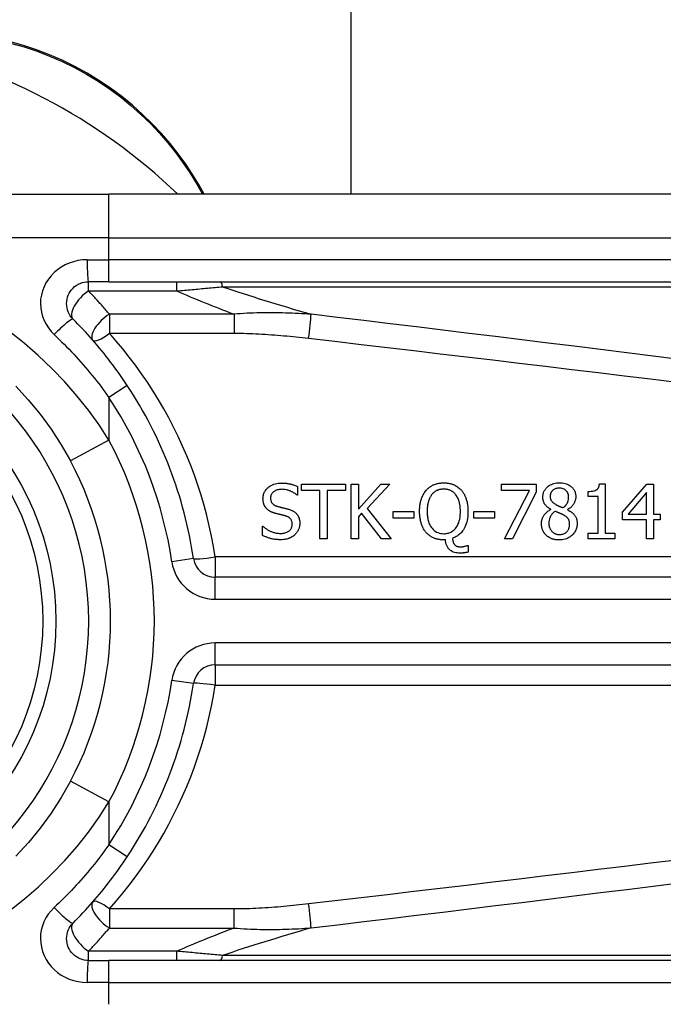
# Model space of a CAD drawing. Header units: inches. Extents: x 12 to 399, y 35 to 188.
# Tile 58 of 193: x 52.761 to 53.34, y 114.364 to 115.249. Entities that reach past the tile are written whole.
import ezdxf

# ---------------------------------------------------------------- set-up
doc = ezdxf.new("R2010")
doc.units = ezdxf.units.IN
doc.header["$MEASUREMENT"] = 0
doc.layers.add('Visible Edges(ANSI)', color=7, linetype='Continuous', lineweight=25)
doc.layers.add('Visible Tangent Edges(ANSI)', color=7, linetype='Continuous', lineweight=25)

msp = doc.modelspace()

# ---------------------------------------------------------------- linework, layer by layer
at = {"layer": 'Visible Edges(ANSI)'}
for p, q in [((53.05882, 115.09206), (53.05882, 129.9632)), ((52.92664, 115.09206), (52.92202, 115.10006)), ((52.60375, 115.09206), (52.84101, 115.09206)), ((53.49007, 115.09206), (52.84101, 115.09206)), ((52.84101, 115.01332), (52.82258, 115.01332)), ((52.84101, 115.01332), (53.49007, 115.01332)), ((53.01071, 114.82914), (53.01071, 114.82132)), ((53.01426, 114.83145), (53.05382, 114.83145)), ((53.01426, 114.82563), (53.01426, 114.83145)), ((53.05382, 114.83145), (53.05382, 114.82563)), ((53.05881, 114.78224), (53.05881, 114.83145)), ((53.05881, 114.83145), (53.06535, 114.83145)), ((53.06535, 114.83145), (53.06535, 114.80884)), ((53.06535, 114.80884), (53.08553, 114.83145)), ((53.0935, 114.83145), (53.07312, 114.80948)), ((53.08553, 114.83145), (53.0935, 114.83145)), ((53.19392, 114.82567), (53.19392, 114.83145)), ((53.19392, 114.83145), (53.22515, 114.83145)), ((53.22515, 114.83145), (53.22515, 114.82407)), ((53.28214, 114.83161), (53.28724, 114.83161)), ((53.28724, 114.83161), (53.28724, 114.78726)), ((53.30276, 114.80609), (53.32477, 114.83145)), ((53.32477, 114.83145), (53.33083, 114.83145)), ((53.33083, 114.83145), (53.33083, 114.80445)), ((53.01071, 114.82132), (53.01023, 114.82132)), ((53.03077, 114.82563), (53.01426, 114.82563)), ((53.03077, 114.78224), (53.03077, 114.82563)), ((53.05382, 114.82563), (53.03731, 114.82563)), ((53.03731, 114.82563), (53.03731, 114.78224)), ((53.21932, 114.82567), (53.19392, 114.82567)), ((53.19683, 114.78224), (53.21932, 114.82567)), ((53.22515, 114.82407), (53.20385, 114.78224)), ((53.27197, 114.82024), (53.27197, 114.82475)), ((53.2809, 114.82024), (53.27197, 114.82024)), ((53.2809, 114.78726), (53.2809, 114.82024)), ((53.32449, 114.82367), (53.30794, 114.80445)), ((53.32449, 114.80445), (53.32449, 114.82367)), ((53.06822, 114.80513), (53.06535, 114.8019)), ((53.06535, 114.8019), (53.06535, 114.78224)), ((53.0862, 114.78224), (53.06822, 114.80513)), ((53.07312, 114.80948), (53.0947, 114.78224)), ((53.09661, 114.80078), (53.09661, 114.80676)), ((53.09661, 114.80676), (53.11524, 114.80676)), ((53.11524, 114.80676), (53.11524, 114.80078)), ((53.16908, 114.80078), (53.16908, 114.80676)), ((53.16908, 114.80676), (53.1877, 114.80676)), ((53.1877, 114.80676), (53.1877, 114.80078)), ((53.23835, 114.80852), (53.23835, 114.80872)), ((53.25334, 114.80844), (53.25334, 114.80824)), ((53.30276, 114.79915), (53.30276, 114.80609)), ((53.30794, 114.80445), (53.32449, 114.80445)), ((53.33083, 114.80445), (53.33669, 114.80445)), ((53.33669, 114.80445), (53.33669, 114.79915)), ((52.97916, 114.7934), (52.97964, 114.7934)), ((52.97916, 114.78519), (52.97916, 114.7934)), ((53.11524, 114.80078), (53.09661, 114.80078)), ((53.1877, 114.80078), (53.16908, 114.80078)), ((53.32449, 114.79915), (53.30276, 114.79915)), ((53.32449, 114.78224), (53.32449, 114.79915)), ((53.33083, 114.79915), (53.33083, 114.78224)), ((53.33669, 114.79915), (53.33083, 114.79915)), ((53.27197, 114.78726), (53.2809, 114.78726)), ((53.27197, 114.78224), (53.27197, 114.78726)), ((53.28724, 114.78726), (53.29598, 114.78726)), ((53.29598, 114.78726), (53.29598, 114.78224)), ((53.03731, 114.78224), (53.03077, 114.78224)), ((53.06535, 114.78224), (53.05881, 114.78224)), ((53.0947, 114.78224), (53.0862, 114.78224)), ((53.14363, 114.7812), (53.14212, 114.7812)), ((53.16317, 114.77614), (53.16405, 114.77614)), ((53.16405, 114.77614), (53.16405, 114.77019)), ((53.20385, 114.78224), (53.19683, 114.78224)), ((53.29598, 114.78224), (53.27197, 114.78224)), ((53.33083, 114.78224), (53.32449, 114.78224)), ((53.5885, 114.74756), (52.93652, 114.74756)), ((52.93652, 114.66885), (53.5885, 114.66885)), ((52.82258, 114.40309), (52.84101, 114.40309)), ((53.49007, 114.40309), (52.84101, 114.40309))]:
    msp.add_line(p, q, dxfattribs=at)
at = {"layer": 'Visible Edges(ANSI)', "flags": 128}
for points in [[(52.92202, 115.10006), (52.91627, 115.10955), (52.91, 115.11898), (52.90324, 115.1283), (52.89598, 115.13748), (52.88823, 115.14648), (52.88, 115.15525), (52.8713, 115.16374), (52.86213, 115.17193), (52.8525, 115.17977), (52.84245, 115.18719), (52.83201, 115.19419), (52.82125, 115.20073), (52.8102, 115.20678), (52.79892, 115.21232), (52.78745, 115.21732), (52.77585, 115.22177), (52.76415, 115.22564), (52.75242, 115.22895)], [(52.80867, 114.97971), (52.80738, 114.98114), (52.80624, 114.98268), (52.80526, 114.98434), (52.80443, 114.98609), (52.80378, 114.98791), (52.8033, 114.98978), (52.803, 114.99169), (52.8029, 114.99362), (52.80299, 114.99555), (52.80328, 114.99747), (52.80376, 114.99934), (52.80442, 115.00117), (52.80525, 115.00292), (52.80624, 115.00458), (52.80738, 115.00613), (52.80867, 115.00756), (52.81009, 115.00885), (52.81164, 115.01), (52.81329, 115.01099), (52.81504, 115.01182), (52.81686, 115.01247), (52.81873, 115.01294), (52.82065, 115.01323), (52.82258, 115.01332)], [(52.85743, 114.92005), (52.85564, 114.92272), (52.85383, 114.92538), (52.852, 114.92803), (52.85014, 114.93066), (52.84827, 114.93328), (52.84637, 114.93588), (52.84444, 114.93847), (52.8425, 114.94104), (52.84053, 114.94359), (52.83855, 114.94613), (52.83654, 114.94865), (52.83451, 114.95115), (52.83246, 114.95364), (52.83039, 114.95611), (52.8283, 114.95856), (52.82619, 114.96099), (52.82406, 114.9634), (52.82192, 114.96579), (52.81975, 114.96816), (52.81757, 114.97051), (52.81537, 114.97284), (52.81315, 114.97515), (52.81092, 114.97744), (52.80867, 114.97971)], [(52.75725, 114.91947), (52.76842, 114.90717), (52.77899, 114.89424), (52.78887, 114.88073), (52.798, 114.86671), (52.8063, 114.85223)], [(52.97952, 114.81825), (52.97954, 114.81905), (52.97961, 114.81985), (52.97972, 114.82064), (52.97988, 114.82141), (52.98009, 114.82218), (52.98035, 114.82294), (52.98066, 114.82368), (52.98102, 114.8244), (52.98142, 114.82509), (52.98186, 114.82575), (52.98234, 114.82638), (52.98287, 114.82699), (52.98343, 114.82758), (52.9841, 114.8282), (52.98488, 114.82885), (52.98579, 114.8295), (52.98683, 114.83013), (52.988, 114.83073), (52.98928, 114.83124), (52.9906, 114.83165), (52.99194, 114.83196), (52.99331, 114.83217), (52.99469, 114.83229), (52.99607, 114.83233)], [(52.99607, 114.83233), (52.99664, 114.83232), (52.99721, 114.83231), (52.99778, 114.83229), (52.99835, 114.83227), (52.99891, 114.83223), (52.99948, 114.83218), (53.00004, 114.83213), (53.00061, 114.83207), (53.00117, 114.832), (53.00173, 114.83191), (53.00229, 114.83182), (53.00285, 114.83172), (53.00341, 114.83161), (53.00396, 114.83149), (53.00454, 114.83136), (53.00514, 114.83121), (53.00577, 114.83103), (53.00642, 114.83084), (53.0071, 114.83062), (53.00779, 114.83038), (53.0085, 114.83011), (53.00923, 114.82982), (53.00996, 114.82949), (53.01071, 114.82914)], [(53.12628, 114.82579), (53.12678, 114.82634), (53.12729, 114.82686), (53.12782, 114.82737), (53.12836, 114.82785), (53.12893, 114.82831), (53.12951, 114.82874), (53.13011, 114.82916), (53.13073, 114.82955), (53.13136, 114.82992), (53.13201, 114.83026), (53.13268, 114.83058), (53.13336, 114.83088), (53.13406, 114.83115), (53.13476, 114.83139), (53.13547, 114.83161), (53.13619, 114.8318), (53.13692, 114.83197), (53.13765, 114.83211), (53.13839, 114.83223), (53.13913, 114.83232), (53.13987, 114.8324), (53.14062, 114.83245), (53.14137, 114.83248), (53.14212, 114.83249)], [(53.14212, 114.83249), (53.14275, 114.83248), (53.14339, 114.83246), (53.14402, 114.83242), (53.14465, 114.83237), (53.14528, 114.8323), (53.1459, 114.83222), (53.14652, 114.83212), (53.14714, 114.832), (53.14776, 114.83186), (53.14837, 114.83171), (53.14897, 114.83154), (53.14958, 114.83135), (53.15017, 114.83113), (53.15076, 114.8309), (53.15138, 114.83064), (53.15206, 114.83032), (53.15278, 114.82995), (53.15355, 114.82951), (53.15433, 114.82901), (53.15513, 114.82844), (53.1559, 114.82783), (53.15663, 114.82719), (53.15733, 114.82651), (53.15799, 114.82579)], [(53.23121, 114.81961), (53.23123, 114.82035), (53.23129, 114.82109), (53.23139, 114.82182), (53.23153, 114.82255), (53.23172, 114.82326), (53.23196, 114.82397), (53.23224, 114.82466), (53.23257, 114.82533), (53.23294, 114.82597), (53.23334, 114.82659), (53.23379, 114.82718), (53.23427, 114.82775), (53.23479, 114.82829), (53.2354, 114.82886), (53.2361, 114.82944), (53.23691, 114.83003), (53.23783, 114.8306), (53.23887, 114.83113), (53.24001, 114.83159), (53.24118, 114.83196), (53.24237, 114.83223), (53.24359, 114.83242), (53.24481, 114.83253), (53.24604, 114.83257)], [(53.24604, 114.83257), (53.24738, 114.83253), (53.2487, 114.83242), (53.25002, 114.83222), (53.25131, 114.83192), (53.25258, 114.83152), (53.25377, 114.83102), (53.25481, 114.83048), (53.2557, 114.82991), (53.25646, 114.82934), (53.25708, 114.8288), (53.2576, 114.8283), (53.25807, 114.82778), (53.25851, 114.82724), (53.25892, 114.82668), (53.25929, 114.82609), (53.25962, 114.82548), (53.25992, 114.82485), (53.26017, 114.82419), (53.26038, 114.82352), (53.26055, 114.82284), (53.26068, 114.82215), (53.26077, 114.82145), (53.26082, 114.82075), (53.26084, 114.82005)], [(53.27197, 114.82475), (53.27334, 114.82478), (53.2747, 114.82487), (53.27602, 114.82505), (53.27726, 114.82531), (53.27838, 114.82568), (53.27921, 114.82607), (53.27976, 114.82641), (53.28007, 114.82665), (53.28032, 114.82689), (53.28056, 114.82714), (53.28077, 114.8274), (53.28097, 114.82768), (53.28115, 114.82797), (53.28131, 114.82828), (53.28145, 114.82859), (53.28158, 114.82891), (53.28169, 114.82924), (53.28179, 114.82957), (53.28188, 114.8299), (53.28195, 114.83024), (53.28201, 114.83058), (53.28206, 114.83092), (53.28211, 114.83127), (53.28214, 114.83161)], [(52.99651, 114.82667), (52.99566, 114.82665), (52.99481, 114.82658), (52.99396, 114.82648), (52.99312, 114.82632), (52.9923, 114.8261), (52.99149, 114.82583), (52.99074, 114.8255), (52.99009, 114.82515), (52.98952, 114.8248), (52.98904, 114.82444), (52.98863, 114.8241), (52.98829, 114.82378), (52.98799, 114.82345), (52.9877, 114.82311), (52.98745, 114.82275), (52.98721, 114.82237), (52.987, 114.82198), (52.98682, 114.82157), (52.98667, 114.82114), (52.98655, 114.82071), (52.98646, 114.82027), (52.98639, 114.81983), (52.98635, 114.81938), (52.98634, 114.81893)], [(53.01023, 114.82132), (53.00987, 114.82164), (53.0095, 114.82195), (53.00912, 114.82225), (53.00873, 114.82255), (53.00833, 114.82283), (53.00792, 114.8231), (53.00751, 114.82336), (53.00709, 114.82361), (53.00667, 114.82386), (53.00624, 114.82409), (53.00581, 114.82432), (53.00537, 114.82454), (53.00493, 114.82475), (53.00449, 114.82495), (53.00399, 114.82516), (53.00341, 114.8254), (53.00274, 114.82564), (53.00199, 114.82588), (53.00115, 114.82611), (53.00025, 114.82631), (52.99932, 114.82647), (52.99839, 114.82658), (52.99745, 114.82664), (52.99651, 114.82667)], [(53.12038, 114.8068), (53.12039, 114.8076), (53.12041, 114.80841), (53.12044, 114.80921), (53.12049, 114.81001), (53.12056, 114.81082), (53.12064, 114.81162), (53.12073, 114.81242), (53.12085, 114.81322), (53.12099, 114.81402), (53.12114, 114.8148), (53.12132, 114.81559), (53.12151, 114.81637), (53.12173, 114.81713), (53.12197, 114.8179), (53.12224, 114.81867), (53.12254, 114.81945), (53.12287, 114.82024), (53.12324, 114.82104), (53.12364, 114.82185), (53.12409, 114.82265), (53.12457, 114.82345), (53.1251, 114.82424), (53.12567, 114.82502), (53.12628, 114.82579)], [(53.13123, 114.82172), (53.13093, 114.82132), (53.13064, 114.8209), (53.13037, 114.82048), (53.13011, 114.82005), (53.12987, 114.81961), (53.12964, 114.81916), (53.12942, 114.81871), (53.12922, 114.81825), (53.12903, 114.81779), (53.12885, 114.81732), (53.12868, 114.81684), (53.12852, 114.81635), (53.12836, 114.81583), (53.1282, 114.81525), (53.12804, 114.81463), (53.12789, 114.81397), (53.12775, 114.81326), (53.12762, 114.8125), (53.1275, 114.81168), (53.1274, 114.81082), (53.12732, 114.8099), (53.12725, 114.80893), (53.12721, 114.80789), (53.1272, 114.8068)], [(53.14216, 114.82682), (53.14171, 114.82682), (53.14127, 114.82681), (53.14083, 114.82678), (53.14039, 114.82674), (53.13995, 114.8267), (53.13951, 114.82664), (53.13908, 114.82656), (53.13865, 114.82648), (53.13822, 114.82638), (53.13779, 114.82627), (53.13737, 114.82614), (53.13695, 114.826), (53.13654, 114.82585), (53.13612, 114.82567), (53.13567, 114.82546), (53.13519, 114.82521), (53.13469, 114.82492), (53.13417, 114.82457), (53.13364, 114.82417), (53.1331, 114.82373), (53.1326, 114.82327), (53.13212, 114.82277), (53.13166, 114.82226), (53.13123, 114.82172)], [(53.15304, 114.82172), (53.15272, 114.82213), (53.15238, 114.82252), (53.15203, 114.8229), (53.15167, 114.82326), (53.15129, 114.82361), (53.1509, 114.82395), (53.15049, 114.82426), (53.15007, 114.82456), (53.14964, 114.82485), (53.14919, 114.82511), (53.14873, 114.82536), (53.14826, 114.82559), (53.14778, 114.82579), (53.14729, 114.82598), (53.14679, 114.82615), (53.14629, 114.8263), (53.14578, 114.82642), (53.14527, 114.82653), (53.14476, 114.82663), (53.14424, 114.8267), (53.14372, 114.82676), (53.1432, 114.82679), (53.14268, 114.82682), (53.14216, 114.82682)], [(53.15707, 114.8068), (53.15707, 114.80736), (53.15706, 114.80791), (53.15704, 114.80846), (53.15701, 114.80902), (53.15698, 114.80957), (53.15694, 114.81013), (53.15689, 114.81068), (53.15683, 114.81124), (53.15676, 114.81179), (53.15668, 114.81234), (53.15659, 114.81289), (53.15649, 114.81344), (53.15638, 114.81398), (53.15626, 114.81452), (53.15613, 114.81505), (53.15598, 114.81558), (53.15581, 114.81618), (53.15559, 114.81685), (53.15532, 114.81759), (53.15499, 114.81838), (53.15461, 114.8192), (53.15416, 114.82004), (53.15364, 114.82089), (53.15304, 114.82172)], [(53.15799, 114.82579), (53.15845, 114.82523), (53.15889, 114.82466), (53.15931, 114.82408), (53.1597, 114.82348), (53.16008, 114.82286), (53.16043, 114.82224), (53.16076, 114.8216), (53.16108, 114.82096), (53.16138, 114.8203), (53.16165, 114.81964), (53.16191, 114.81896), (53.16216, 114.81826), (53.16241, 114.81753), (53.16263, 114.81676), (53.16285, 114.81595), (53.16305, 114.81511), (53.16323, 114.81422), (53.1634, 114.8133), (53.16354, 114.81233), (53.16366, 114.81132), (53.16376, 114.81026), (53.16383, 114.80916), (53.16388, 114.80801), (53.16389, 114.8068)], [(53.23835, 114.80872), (53.23793, 114.80896), (53.23752, 114.80922), (53.23711, 114.80948), (53.23671, 114.80976), (53.23631, 114.81004), (53.23592, 114.81034), (53.23554, 114.81064), (53.23516, 114.81096), (53.2348, 114.81128), (53.23444, 114.81161), (53.2341, 114.81196), (53.23378, 114.81232), (53.23347, 114.81268), (53.23317, 114.81306), (53.23287, 114.81349), (53.23257, 114.81397), (53.23228, 114.81451), (53.232, 114.81513), (53.23175, 114.81582), (53.23155, 114.81656), (53.23139, 114.81731), (53.23129, 114.81807), (53.23123, 114.81884), (53.23121, 114.81961)], [(53.24601, 114.8277), (53.24524, 114.82768), (53.24448, 114.82761), (53.24373, 114.82748), (53.243, 114.82729), (53.24228, 114.82704), (53.24162, 114.82674), (53.24105, 114.82641), (53.24056, 114.82608), (53.24015, 114.82575), (53.23982, 114.82545), (53.23954, 114.82516), (53.23927, 114.82485), (53.23904, 114.82454), (53.23882, 114.8242), (53.23862, 114.82386), (53.23845, 114.8235), (53.23829, 114.82312), (53.23816, 114.82274), (53.23806, 114.82236), (53.23797, 114.82196), (53.23791, 114.82157), (53.23786, 114.82117), (53.23784, 114.82077), (53.23783, 114.82036)], [(53.23783, 114.82036), (53.23783, 114.8201), (53.23784, 114.81984), (53.23786, 114.81958), (53.23789, 114.81932), (53.23792, 114.81906), (53.23796, 114.8188), (53.23802, 114.81855), (53.23808, 114.81829), (53.23814, 114.81804), (53.23822, 114.81779), (53.23831, 114.81755), (53.23841, 114.8173), (53.23854, 114.81702), (53.23871, 114.81671), (53.23891, 114.81638), (53.23917, 114.81601), (53.23948, 114.81563), (53.23984, 114.81522), (53.24025, 114.81483), (53.24067, 114.81446), (53.24112, 114.81411), (53.24158, 114.81378), (53.24205, 114.81348), (53.24254, 114.81319)], [(53.25438, 114.81997), (53.25437, 114.82036), (53.25435, 114.82075), (53.25431, 114.82114), (53.25425, 114.82153), (53.25417, 114.82191), (53.25407, 114.82229), (53.25395, 114.82267), (53.25381, 114.82303), (53.25365, 114.8234), (53.25348, 114.82375), (53.25328, 114.82408), (53.25307, 114.82441), (53.25284, 114.82473), (53.25259, 114.82503), (53.25233, 114.82533), (53.25203, 114.82562), (53.25162, 114.82598), (53.25109, 114.82637), (53.25042, 114.82676), (53.2496, 114.82712), (53.24873, 114.82739), (53.24783, 114.82757), (53.24692, 114.82767), (53.24601, 114.8277)], [(53.24947, 114.81011), (53.2497, 114.81029), (53.24993, 114.81047), (53.25015, 114.81065), (53.25037, 114.81084), (53.25059, 114.81103), (53.2508, 114.81123), (53.25102, 114.81143), (53.25123, 114.81164), (53.25143, 114.81184), (53.25163, 114.81206), (53.25182, 114.81227), (53.25201, 114.81249), (53.25219, 114.81272), (53.25237, 114.81295), (53.25254, 114.81318), (53.2527, 114.81342), (53.25285, 114.81366), (53.25307, 114.81404), (53.25335, 114.81462), (53.25367, 114.81542), (53.25397, 114.81643), (53.2542, 114.81759), (53.25434, 114.81877), (53.25438, 114.81997)], [(53.26084, 114.82005), (53.26083, 114.81959), (53.2608, 114.81914), (53.26076, 114.8187), (53.2607, 114.81825), (53.26062, 114.81781), (53.26052, 114.81738), (53.26041, 114.81694), (53.26028, 114.81651), (53.26014, 114.81609), (53.25998, 114.81566), (53.25979, 114.81522), (53.25957, 114.81473), (53.2593, 114.8142), (53.25899, 114.81364), (53.25863, 114.81305), (53.25821, 114.81246), (53.25773, 114.81186), (53.2572, 114.81126), (53.25663, 114.8107), (53.25603, 114.81017), (53.2554, 114.80969), (53.25474, 114.80924), (53.25405, 114.80882), (53.25334, 114.80844)], [(52.98271, 114.80936), (52.98251, 114.80958), (52.98232, 114.80981), (52.98213, 114.81004), (52.98195, 114.81027), (52.98178, 114.81051), (52.98161, 114.81076), (52.98145, 114.81101), (52.98129, 114.81126), (52.98114, 114.81151), (52.981, 114.81177), (52.98087, 114.81204), (52.98074, 114.8123), (52.98061, 114.81257), (52.9805, 114.81285), (52.98038, 114.81313), (52.98027, 114.81343), (52.98015, 114.8138), (52.98002, 114.81423), (52.97989, 114.81473), (52.97978, 114.81529), (52.97968, 114.81592), (52.97959, 114.81663), (52.97954, 114.8174), (52.97952, 114.81825)], [(52.98634, 114.81893), (52.98636, 114.81833), (52.98641, 114.81774), (52.9865, 114.81715), (52.98663, 114.81657), (52.9868, 114.816), (52.98702, 114.81545), (52.98727, 114.81497), (52.98754, 114.81455), (52.98782, 114.81418), (52.9881, 114.81386), (52.98837, 114.81358), (52.98865, 114.81332), (52.98895, 114.81307), (52.98925, 114.81285), (52.98957, 114.81263), (52.9899, 114.81243), (52.99024, 114.81224), (52.99058, 114.81207), (52.99093, 114.81191), (52.99129, 114.81176), (52.99165, 114.81162), (52.99202, 114.81149), (52.99239, 114.81138), (52.99276, 114.81127)], [(52.99276, 114.81127), (52.99322, 114.81115), (52.99367, 114.81103), (52.99413, 114.81091), (52.99457, 114.8108), (52.99502, 114.81069), (52.99546, 114.81058), (52.9959, 114.81047), (52.99633, 114.81036), (52.99677, 114.81026), (52.9972, 114.81015), (52.99762, 114.81005), (52.99805, 114.80995), (52.99846, 114.80984), (52.99888, 114.80974), (52.99929, 114.80964), (52.9997, 114.80954), (53.00011, 114.80943), (53.00051, 114.80933), (53.00091, 114.80922), (53.00131, 114.80912), (53.0017, 114.80901), (53.00209, 114.8089), (53.00247, 114.80879), (53.00285, 114.80868)], [(53.24254, 114.81319), (53.24267, 114.81311), (53.24283, 114.81302), (53.24301, 114.81293), (53.24321, 114.81282), (53.24343, 114.81271), (53.24366, 114.81259), (53.24391, 114.81247), (53.24417, 114.81234), (53.24445, 114.8122), (53.24474, 114.81206), (53.24504, 114.81192), (53.24535, 114.81177), (53.24567, 114.81163), (53.24599, 114.81148), (53.24633, 114.81133), (53.24667, 114.81119), (53.24701, 114.81104), (53.24736, 114.8109), (53.24771, 114.81075), (53.24807, 114.81062), (53.24842, 114.81048), (53.24877, 114.81035), (53.24913, 114.81023), (53.24947, 114.81011)], [(52.99085, 114.80501), (52.99056, 114.80509), (52.99027, 114.80517), (52.98999, 114.80525), (52.9897, 114.80534), (52.98941, 114.80543), (52.98913, 114.80553), (52.98885, 114.80562), (52.98856, 114.80572), (52.98828, 114.80583), (52.988, 114.80594), (52.98772, 114.80605), (52.98745, 114.80616), (52.98717, 114.80628), (52.9869, 114.80641), (52.98663, 114.80653), (52.98636, 114.80666), (52.98608, 114.80681), (52.98573, 114.807), (52.98532, 114.80724), (52.98486, 114.80753), (52.98436, 114.80789), (52.98383, 114.80831), (52.98328, 114.8088), (52.98271, 114.80936)], [(52.99974, 114.80278), (52.99937, 114.80288), (52.99903, 114.80298), (52.9987, 114.80306), (52.99839, 114.80315), (52.99809, 114.80323), (52.9978, 114.8033), (52.99751, 114.80337), (52.99723, 114.80344), (52.99695, 114.80351), (52.99667, 114.80358), (52.99639, 114.80365), (52.99609, 114.80372), (52.99579, 114.8038), (52.99547, 114.80387), (52.99513, 114.80395), (52.99478, 114.80404), (52.9944, 114.80413), (52.99399, 114.80423), (52.99356, 114.80433), (52.99309, 114.80445), (52.99259, 114.80457), (52.99205, 114.80471), (52.99147, 114.80485), (52.99085, 114.80501)], [(53.0058, 114.79524), (53.00579, 114.79586), (53.00574, 114.79647), (53.00564, 114.79708), (53.00551, 114.79768), (53.00532, 114.79827), (53.00509, 114.79883), (53.00483, 114.79932), (53.00456, 114.79974), (53.00429, 114.8001), (53.00402, 114.8004), (53.00377, 114.80065), (53.00351, 114.80089), (53.00324, 114.80111), (53.00295, 114.80132), (53.00266, 114.80151), (53.00236, 114.80169), (53.00205, 114.80187), (53.00174, 114.80202), (53.00141, 114.80217), (53.00109, 114.80231), (53.00075, 114.80244), (53.00042, 114.80256), (53.00008, 114.80267), (52.99974, 114.80278)], [(53.00285, 114.80868), (53.00338, 114.80851), (53.0039, 114.80833), (53.00442, 114.80813), (53.00494, 114.80792), (53.00545, 114.8077), (53.00595, 114.80746), (53.00644, 114.8072), (53.00692, 114.80693), (53.00739, 114.80663), (53.00785, 114.80632), (53.00829, 114.806), (53.00874, 114.80562), (53.00922, 114.80518), (53.00972, 114.80466), (53.01022, 114.80405), (53.01072, 114.80336), (53.01118, 114.80257), (53.01158, 114.80173), (53.01192, 114.80087), (53.01218, 114.79998), (53.01238, 114.79906), (53.01252, 114.79814), (53.0126, 114.79721), (53.01262, 114.79628)], [(53.12624, 114.7879), (53.12575, 114.7885), (53.12528, 114.78911), (53.12484, 114.78974), (53.12442, 114.79038), (53.12402, 114.79104), (53.12365, 114.79172), (53.1233, 114.7924), (53.12298, 114.7931), (53.12267, 114.79381), (53.12239, 114.79453), (53.12213, 114.79527), (53.12188, 114.79602), (53.12165, 114.79679), (53.12143, 114.79759), (53.12124, 114.79841), (53.12106, 114.79924), (53.12091, 114.80011), (53.12077, 114.80099), (53.12065, 114.8019), (53.12056, 114.80283), (53.12048, 114.80378), (53.12043, 114.80477), (53.12039, 114.80577), (53.12038, 114.8068)], [(53.1272, 114.8068), (53.12721, 114.80579), (53.12725, 114.80476), (53.12731, 114.80373), (53.1274, 114.8027), (53.12753, 114.80167), (53.12769, 114.80065), (53.12788, 114.79963), (53.12812, 114.79863), (53.12839, 114.79765), (53.12871, 114.79668), (53.12909, 114.7957), (53.12955, 114.79469), (53.13011, 114.79366), (53.13077, 114.79263), (53.13155, 114.7916), (53.13245, 114.79062), (53.13343, 114.78972), (53.1345, 114.78894), (53.13565, 114.78826), (53.13688, 114.78771), (53.13815, 114.78729), (53.13947, 114.787), (53.14081, 114.78684), (53.14216, 114.78678)], [(53.14216, 114.78678), (53.143, 114.7868), (53.14383, 114.78687), (53.14466, 114.78697), (53.14548, 114.78713), (53.14629, 114.78733), (53.14709, 114.78758), (53.14787, 114.78789), (53.14862, 114.78824), (53.14935, 114.78865), (53.15004, 114.7891), (53.15071, 114.78959), (53.15134, 114.79013), (53.15196, 114.79073), (53.15264, 114.79147), (53.15338, 114.79242), (53.15414, 114.79358), (53.15488, 114.79499), (53.15554, 114.79658), (53.15606, 114.79823), (53.15645, 114.79992), (53.15674, 114.80162), (53.15693, 114.80334), (53.15704, 114.80508), (53.15707, 114.8068)], [(53.16389, 114.8068), (53.16386, 114.8052), (53.16378, 114.80359), (53.16363, 114.80198), (53.16341, 114.80038), (53.16312, 114.79879), (53.16275, 114.79722), (53.16228, 114.79568), (53.16173, 114.79418), (53.16112, 114.79278), (53.16046, 114.79152), (53.15978, 114.79038), (53.15908, 114.78937), (53.15839, 114.78847), (53.15771, 114.78768), (53.15705, 114.78699), (53.15637, 114.78634), (53.15566, 114.78573), (53.15492, 114.78516), (53.15415, 114.78463), (53.15335, 114.78414), (53.15252, 114.78369), (53.15168, 114.78328), (53.15082, 114.78292), (53.14993, 114.7826)], [(53.23001, 114.79584), (53.23002, 114.79637), (53.23005, 114.79691), (53.2301, 114.79744), (53.23017, 114.79796), (53.23026, 114.79848), (53.23037, 114.799), (53.2305, 114.79951), (53.23066, 114.80002), (53.23083, 114.80053), (53.23102, 114.80103), (53.23125, 114.80153), (53.23151, 114.80207), (53.23181, 114.80263), (53.23217, 114.80321), (53.23257, 114.80381), (53.23304, 114.80441), (53.23356, 114.80502), (53.23415, 114.80562), (53.23478, 114.8062), (53.23544, 114.80674), (53.23613, 114.80723), (53.23685, 114.8077), (53.23759, 114.80813), (53.23835, 114.80852)], [(53.2423, 114.80684), (53.24194, 114.8066), (53.24159, 114.80635), (53.24126, 114.80609), (53.24093, 114.80581), (53.24061, 114.80553), (53.2403, 114.80524), (53.24, 114.80494), (53.23971, 114.80463), (53.23944, 114.80431), (53.23917, 114.80397), (53.23891, 114.80363), (53.23867, 114.80327), (53.23842, 114.80289), (53.23817, 114.80246), (53.23793, 114.80199), (53.23769, 114.80148), (53.23746, 114.80092), (53.23725, 114.80031), (53.23707, 114.79966), (53.23692, 114.799), (53.23681, 114.79834), (53.23673, 114.79767), (53.23669, 114.79699), (53.23667, 114.79632)], [(53.24951, 114.80377), (53.24936, 114.80386), (53.2492, 114.80395), (53.24904, 114.80403), (53.24887, 114.80412), (53.24869, 114.8042), (53.2485, 114.80429), (53.24831, 114.80438), (53.2481, 114.80447), (53.24788, 114.80457), (53.24765, 114.80467), (53.24741, 114.80477), (53.24714, 114.80488), (53.24687, 114.805), (53.24657, 114.80512), (53.24625, 114.80525), (53.24591, 114.80538), (53.24555, 114.80553), (53.24517, 114.80568), (53.24476, 114.80585), (53.24432, 114.80602), (53.24386, 114.80621), (53.24337, 114.80641), (53.24285, 114.80662), (53.2423, 114.80684)], [(53.2553, 114.79532), (53.25529, 114.79585), (53.25526, 114.79638), (53.2552, 114.79692), (53.25512, 114.79745), (53.25502, 114.79797), (53.25488, 114.79848), (53.2547, 114.79898), (53.2545, 114.79944), (53.25429, 114.79985), (53.25405, 114.80021), (53.25381, 114.80054), (53.25356, 114.80084), (53.2533, 114.80112), (53.25302, 114.80139), (53.25272, 114.80165), (53.25241, 114.80191), (53.25208, 114.80216), (53.25174, 114.80241), (53.25138, 114.80265), (53.25102, 114.80289), (53.25065, 114.80312), (53.25028, 114.80335), (53.2499, 114.80356), (53.24951, 114.80377)], [(53.25334, 114.80824), (53.25404, 114.80791), (53.25473, 114.80755), (53.2554, 114.80717), (53.25606, 114.80676), (53.25671, 114.80633), (53.25733, 114.80587), (53.25793, 114.80539), (53.25851, 114.80487), (53.25905, 114.80433), (53.25954, 114.80377), (53.25997, 114.80323), (53.26035, 114.80268), (53.26067, 114.80214), (53.26095, 114.8016), (53.26118, 114.80106), (53.26139, 114.80052), (53.26156, 114.79996), (53.2617, 114.7994), (53.26182, 114.79884), (53.26192, 114.79827), (53.26199, 114.79769), (53.26204, 114.79712), (53.26207, 114.79654), (53.26208, 114.79596)], [(52.97964, 114.7934), (52.98011, 114.79297), (52.9806, 114.79256), (52.98109, 114.79215), (52.98158, 114.79176), (52.98209, 114.79139), (52.98261, 114.79103), (52.98314, 114.79068), (52.98367, 114.79035), (52.98422, 114.79003), (52.98477, 114.78973), (52.98533, 114.78944), (52.98591, 114.78916), (52.98649, 114.7889), (52.98708, 114.78865), (52.9877, 114.78841), (52.98837, 114.78817), (52.98907, 114.78794), (52.9898, 114.78773), (52.99057, 114.78753), (52.99137, 114.78736), (52.9922, 114.78722), (52.99306, 114.78712), (52.99394, 114.78705), (52.99484, 114.78702)], [(52.99484, 114.78702), (52.99573, 114.78704), (52.99663, 114.78709), (52.99754, 114.78718), (52.99843, 114.78732), (52.99931, 114.78751), (53.00017, 114.78776), (53.00098, 114.78806), (53.00167, 114.78839), (53.00227, 114.78873), (53.00279, 114.78909), (53.00322, 114.78944), (53.0036, 114.78978), (53.00395, 114.79014), (53.00427, 114.79053), (53.00457, 114.79093), (53.00483, 114.79136), (53.00507, 114.7918), (53.00527, 114.79227), (53.00544, 114.79274), (53.00558, 114.79323), (53.00568, 114.79373), (53.00575, 114.79423), (53.00579, 114.79473), (53.0058, 114.79524)], [(53.01262, 114.79628), (53.01262, 114.79579), (53.01259, 114.7953), (53.01255, 114.79481), (53.01249, 114.79433), (53.01242, 114.79385), (53.01233, 114.79338), (53.01222, 114.79291), (53.0121, 114.79244), (53.01196, 114.79197), (53.01181, 114.79151), (53.01164, 114.79105), (53.01146, 114.79059), (53.01126, 114.79014), (53.01105, 114.7897), (53.01083, 114.78927), (53.01059, 114.78885), (53.01033, 114.78844), (53.01006, 114.78803), (53.00978, 114.78763), (53.00948, 114.78725), (53.00917, 114.78688), (53.00885, 114.78652), (53.00851, 114.78617), (53.00816, 114.78583)], [(53.23424, 114.78535), (53.23395, 114.78564), (53.23366, 114.78594), (53.23339, 114.78625), (53.23312, 114.78656), (53.23287, 114.78689), (53.23263, 114.78721), (53.2324, 114.78755), (53.23218, 114.78789), (53.23197, 114.78824), (53.23177, 114.7886), (53.23158, 114.78897), (53.2314, 114.78934), (53.23123, 114.78972), (53.23106, 114.79013), (53.23089, 114.79057), (53.23073, 114.79106), (53.23058, 114.79159), (53.23043, 114.79215), (53.2303, 114.79275), (53.2302, 114.79336), (53.23012, 114.79398), (53.23006, 114.79459), (53.23002, 114.79522), (53.23001, 114.79584)], [(53.23667, 114.79632), (53.23669, 114.79553), (53.23676, 114.79475), (53.23688, 114.79397), (53.23705, 114.79321), (53.23727, 114.79246), (53.23755, 114.79172), (53.23788, 114.79103), (53.23824, 114.79041), (53.23863, 114.78983), (53.23903, 114.78932), (53.23944, 114.78886), (53.23985, 114.78845), (53.24028, 114.78807), (53.24073, 114.78771), (53.2412, 114.78739), (53.24169, 114.7871), (53.24221, 114.78684), (53.24274, 114.78662), (53.24329, 114.78643), (53.24384, 114.78628), (53.2444, 114.78617), (53.24497, 114.78609), (53.24555, 114.78604), (53.24612, 114.78603)], [(53.26208, 114.79596), (53.26205, 114.79509), (53.26199, 114.79424), (53.26187, 114.79339), (53.26171, 114.79255), (53.26149, 114.79172), (53.26122, 114.7909), (53.2609, 114.7901), (53.26053, 114.78932), (53.26011, 114.78857), (53.25964, 114.78785), (53.25913, 114.78717), (53.25858, 114.7865), (53.25799, 114.78587), (53.25731, 114.78523), (53.25654, 114.78457), (53.25567, 114.78392), (53.25469, 114.7833), (53.2536, 114.78273), (53.25242, 114.78222), (53.25119, 114.78181), (53.24992, 114.7815), (53.24864, 114.78128), (53.24735, 114.78116), (53.24604, 114.78112)], [(53.24612, 114.78603), (53.24691, 114.78605), (53.24768, 114.78612), (53.24845, 114.78625), (53.24921, 114.78643), (53.24994, 114.78668), (53.25064, 114.78699), (53.25127, 114.78733), (53.25182, 114.7877), (53.2523, 114.78808), (53.25273, 114.78846), (53.2531, 114.78885), (53.25345, 114.78926), (53.25376, 114.78969), (53.25404, 114.79014), (53.2543, 114.79061), (53.25452, 114.7911), (53.25472, 114.7916), (53.25488, 114.79212), (53.25502, 114.79264), (53.25512, 114.79317), (53.2552, 114.7937), (53.25526, 114.79424), (53.25529, 114.79478), (53.2553, 114.79532)], [(52.99532, 114.78136), (52.99462, 114.78137), (52.99392, 114.78138), (52.99322, 114.78141), (52.99251, 114.78144), (52.9918, 114.7815), (52.99109, 114.78156), (52.99038, 114.78164), (52.98967, 114.78173), (52.98897, 114.78184), (52.98828, 114.78197), (52.98759, 114.78212), (52.98691, 114.78229), (52.98624, 114.78247), (52.98558, 114.78267), (52.98493, 114.78288), (52.98427, 114.7831), (52.98362, 114.78333), (52.98297, 114.78357), (52.98233, 114.78381), (52.98169, 114.78407), (52.98105, 114.78434), (52.98042, 114.78461), (52.97979, 114.7849), (52.97916, 114.78519)], [(53.00816, 114.78583), (53.00786, 114.78556), (53.00755, 114.7853), (53.00724, 114.78505), (53.00693, 114.7848), (53.00661, 114.78457), (53.00629, 114.78434), (53.00596, 114.78412), (53.00562, 114.78391), (53.00528, 114.78371), (53.00494, 114.78351), (53.00459, 114.78332), (53.00424, 114.78314), (53.00388, 114.78297), (53.00351, 114.78281), (53.00314, 114.78265), (53.00277, 114.7825), (53.00232, 114.78234), (53.00175, 114.78215), (53.00106, 114.78197), (53.00022, 114.78178), (52.99923, 114.78162), (52.99809, 114.78148), (52.99679, 114.78139), (52.99532, 114.78136)], [(53.14212, 114.7812), (53.14137, 114.78121), (53.14063, 114.78124), (53.13989, 114.78129), (53.13916, 114.78136), (53.13842, 114.78145), (53.1377, 114.78157), (53.13697, 114.78171), (53.13625, 114.78187), (53.13554, 114.78205), (53.13483, 114.78226), (53.13413, 114.7825), (53.13344, 114.78277), (53.13276, 114.78306), (53.13208, 114.78337), (53.13142, 114.78372), (53.13078, 114.78408), (53.13015, 114.78448), (53.12953, 114.7849), (53.12893, 114.78535), (53.12836, 114.78581), (53.1278, 114.7863), (53.12726, 114.78682), (53.12674, 114.78735), (53.12624, 114.7879)], [(53.24604, 114.78112), (53.24561, 114.78113), (53.24517, 114.78114), (53.24473, 114.78116), (53.24429, 114.78119), (53.24385, 114.78123), (53.24342, 114.78127), (53.24298, 114.78133), (53.24255, 114.78139), (53.24212, 114.78147), (53.24169, 114.78155), (53.24127, 114.78165), (53.24084, 114.78176), (53.24042, 114.78187), (53.24, 114.782), (53.23958, 114.78214), (53.23916, 114.78229), (53.23867, 114.78249), (53.2381, 114.78274), (53.23748, 114.78304), (53.23681, 114.78341), (53.23613, 114.78384), (53.23547, 114.7843), (53.23484, 114.78481), (53.23424, 114.78535)], [(53.15639, 114.76928), (53.15523, 114.76931), (53.15407, 114.76943), (53.15292, 114.76962), (53.15179, 114.76991), (53.1507, 114.77031), (53.14969, 114.77077), (53.14882, 114.77128), (53.14808, 114.7718), (53.14746, 114.77231), (53.14695, 114.77279), (53.1465, 114.77328), (53.14609, 114.77378), (53.14571, 114.77431), (53.14536, 114.77487), (53.14505, 114.77544), (53.14477, 114.77604), (53.14452, 114.77666), (53.14431, 114.77729), (53.14412, 114.77792), (53.14397, 114.77857), (53.14385, 114.77922), (53.14375, 114.77988), (53.14368, 114.78054), (53.14363, 114.7812)], [(53.14993, 114.7826), (53.14995, 114.78239), (53.14997, 114.78219), (53.15, 114.78198), (53.15002, 114.78177), (53.15005, 114.78157), (53.15008, 114.78136), (53.15012, 114.78116), (53.15015, 114.78095), (53.15019, 114.78075), (53.15023, 114.78055), (53.15028, 114.78034), (53.15033, 114.78014), (53.15038, 114.77994), (53.15043, 114.77974), (53.15049, 114.77954), (53.15055, 114.77934), (53.15062, 114.77913), (53.15071, 114.77888), (53.15083, 114.77858), (53.15098, 114.77826), (53.15115, 114.77792), (53.15134, 114.77759), (53.15156, 114.77727), (53.15181, 114.77697)], [(53.15181, 114.77697), (53.15196, 114.7768), (53.15212, 114.77664), (53.15229, 114.77649), (53.15246, 114.77634), (53.15264, 114.7762), (53.15283, 114.77607), (53.15301, 114.77594), (53.15321, 114.77582), (53.15341, 114.77571), (53.15362, 114.77561), (53.15383, 114.77552), (53.15405, 114.77543), (53.15429, 114.77535), (53.15453, 114.77528), (53.15479, 114.77522), (53.15506, 114.77517), (53.15536, 114.77512), (53.15565, 114.77508), (53.15596, 114.77505), (53.15626, 114.77502), (53.15657, 114.775), (53.15687, 114.77499), (53.15717, 114.77498), (53.15747, 114.77498)], [(53.15747, 114.77498), (53.15764, 114.77498), (53.15781, 114.77499), (53.15798, 114.77499), (53.15815, 114.77501), (53.15832, 114.77502), (53.1585, 114.77504), (53.15867, 114.77506), (53.15884, 114.77508), (53.15902, 114.7751), (53.15919, 114.77513), (53.15936, 114.77515), (53.15954, 114.77518), (53.15971, 114.77521), (53.15988, 114.77525), (53.16005, 114.77528), (53.16021, 114.77532), (53.16038, 114.77535), (53.16054, 114.77539), (53.16076, 114.77544), (53.16114, 114.77553), (53.16163, 114.77566), (53.16216, 114.7758), (53.1627, 114.77597), (53.16317, 114.77614)], [(53.16405, 114.77019), (53.16365, 114.7701), (53.16326, 114.77001), (53.16287, 114.76993), (53.16249, 114.76986), (53.16212, 114.76979), (53.16177, 114.76973), (53.16142, 114.76967), (53.16108, 114.76962), (53.16076, 114.76958), (53.16045, 114.76954), (53.16016, 114.7695), (53.15987, 114.76947), (53.15958, 114.76944), (53.15929, 114.76941), (53.159, 114.76938), (53.15871, 114.76936), (53.15842, 114.76934), (53.15813, 114.76932), (53.15784, 114.76931), (53.15755, 114.7693), (53.15726, 114.76929), (53.15697, 114.76928), (53.15668, 114.76928), (53.15639, 114.76928)], [(52.8063, 114.56417), (52.79801, 114.54966), (52.78891, 114.53559), (52.77907, 114.52205), (52.76852, 114.50911), (52.75733, 114.49682)], [(52.80867, 114.43669), (52.81092, 114.43896), (52.81315, 114.44125), (52.81537, 114.44356), (52.81757, 114.4459), (52.81975, 114.44825), (52.82192, 114.45062), (52.82406, 114.45301), (52.82619, 114.45542), (52.8283, 114.45785), (52.83039, 114.4603), (52.83246, 114.46277), (52.83451, 114.46525), (52.83654, 114.46776), (52.83855, 114.47028), (52.84053, 114.47281), (52.8425, 114.47537), (52.84444, 114.47794), (52.84637, 114.48053), (52.84827, 114.48313), (52.85014, 114.48575), (52.852, 114.48838), (52.85383, 114.49102), (52.85564, 114.49368), (52.85743, 114.49636)], [(52.82258, 114.40309), (52.82066, 114.40318), (52.81876, 114.40347), (52.81689, 114.40395), (52.81508, 114.4046), (52.81333, 114.40542), (52.81168, 114.4064), (52.81013, 114.40754), (52.80869, 114.40882), (52.8074, 114.41024), (52.80625, 114.41179), (52.80526, 114.41345), (52.80443, 114.4152), (52.80378, 114.41703), (52.8033, 114.41891), (52.803, 114.42082), (52.8029, 114.42275), (52.80299, 114.42468), (52.80327, 114.42659), (52.80375, 114.42848), (52.8044, 114.4303), (52.80522, 114.43205), (52.80622, 114.43371), (52.80737, 114.43527), (52.80867, 114.43669)]]:
    msp.add_lwpolyline(points, dxfattribs=at)
at = {"layer": 'Visible Edges(ANSI)'}
msp.add_circle((52.53732, 114.7082), 0.25591, dxfattribs=at)
for centre, radius, start, end in [((52.53732, 114.70906), 0.52953, 46.3272, 78.3795), ((52.53732, 114.7082), 0.38386, 8.41327, 33.49631), ((52.53732, 114.7082), 0.30512, 331.83282, 28.16718), ((52.93652, 114.76725), 0.01969, 188.41327, 270), ((52.93652, 114.64916), 0.01969, 90, 171.58673), ((52.53732, 114.7082), 0.38386, 326.50369, 351.58673)]:
    msp.add_arc(centre, radius, start, end, dxfattribs=at)
at = {"layer": 'Visible Tangent Edges(ANSI)'}
for p, q in [((52.91964, 115.10151), (52.92516, 115.09206)), ((52.84101, 115.05269), (52.84101, 115.09206)), ((52.84101, 115.05269), (52.56986, 115.05269)), ((52.84101, 115.05269), (53.49007, 115.05269)), ((52.84101, 115.03301), (52.84101, 115.05269)), ((52.82135, 115.03301), (52.84101, 115.03301)), ((52.84101, 115.01332), (52.84101, 115.03301)), ((53.49007, 115.03301), (52.84101, 115.03301)), ((52.82258, 115.00498), (52.82258, 115.01332)), ((52.82258, 115.00498), (52.90193, 115.00498)), ((52.90193, 115.00498), (52.90193, 115.01332)), ((52.94326, 115.00873), (53.4924, 115.00873)), ((52.95356, 114.98409), (52.84135, 114.98409)), ((52.84135, 114.98409), (52.84135, 114.967)), ((52.95356, 114.98409), (52.95356, 114.967)), ((52.84135, 114.967), (52.95356, 114.967)), ((52.85743, 114.92005), (52.84101, 114.90918)), ((52.84101, 114.90918), (52.84101, 114.87082)), ((52.84101, 114.87082), (52.8063, 114.85223)), ((52.91705, 114.76437), (52.89757, 114.76149)), ((53.5885, 114.76586), (52.93652, 114.76586)), ((52.93652, 114.76586), (52.93652, 114.74756)), ((52.93652, 114.72788), (52.93652, 114.74756)), ((52.93652, 114.72788), (53.5885, 114.72788)), ((52.93652, 114.66885), (52.93652, 114.68853)), ((53.5885, 114.68853), (52.93652, 114.68853)), ((52.93652, 114.66885), (52.93652, 114.65055)), ((52.91705, 114.65204), (52.89757, 114.65492)), ((52.93652, 114.65055), (53.5885, 114.65055)), ((52.84101, 114.54559), (52.8063, 114.56417)), ((52.84101, 114.54559), (52.84101, 114.50722)), ((52.85743, 114.49636), (52.84101, 114.50722)), ((52.95356, 114.44941), (52.84135, 114.44941)), ((52.84135, 114.44941), (52.84135, 114.43231)), ((52.95356, 114.43231), (52.95356, 114.44941)), ((52.84135, 114.43231), (52.95356, 114.43231)), ((52.82258, 114.40309), (52.82258, 114.41143)), ((52.90193, 114.41143), (52.82258, 114.41143)), ((52.84101, 114.3834), (52.84101, 114.40309)), ((52.90193, 114.40309), (52.90193, 114.41143)), ((53.4924, 114.40768), (52.94326, 114.40768)), ((52.84101, 114.3834), (52.82135, 114.3834)), ((52.84101, 114.3834), (53.49007, 114.3834)), ((52.84101, 114.36372), (52.84101, 114.3834))]:
    msp.add_line(p, q, dxfattribs=at)
at = {"layer": 'Visible Tangent Edges(ANSI)', "flags": 128}
for points in [[(52.75338, 115.22758), (52.76486, 115.22432), (52.77631, 115.22051), (52.78766, 115.21614), (52.79889, 115.21123), (52.80993, 115.20579), (52.82075, 115.19987), (52.83129, 115.19347), (52.84151, 115.18662), (52.85137, 115.17936), (52.86081, 115.1717), (52.8698, 115.1637), (52.87834, 115.15539), (52.88642, 115.14683), (52.89403, 115.13804), (52.90116, 115.12908), (52.90781, 115.11998), (52.91398, 115.11077), (52.91964, 115.10151)], [(52.82135, 115.03301), (52.81724, 115.03282), (52.81315, 115.03225), (52.80914, 115.0313), (52.80526, 115.03), (52.80154, 115.02834), (52.79801, 115.02636), (52.79471, 115.02407), (52.79167, 115.02149), (52.78893, 115.01863), (52.78649, 115.01553), (52.78437, 115.0122), (52.7826, 115.0087), (52.7812, 115.00505), (52.78018, 115.00129), (52.77956, 114.99747), (52.77936, 114.9936), (52.77959, 114.98974), (52.78022, 114.98592), (52.78124, 114.98217), (52.78264, 114.97854), (52.7844, 114.97505), (52.7865, 114.97173), (52.78893, 114.96864), (52.79167, 114.96579)], [(52.84135, 114.98409), (52.8406, 114.985), (52.83983, 114.9859), (52.83907, 114.98679), (52.83831, 114.98769), (52.83754, 114.98858), (52.83677, 114.98946), (52.836, 114.99035), (52.83522, 114.99123), (52.83445, 114.99211), (52.83367, 114.99299), (52.83289, 114.99386), (52.83211, 114.99474), (52.83133, 114.9956), (52.83054, 114.99647), (52.82975, 114.99733), (52.82896, 114.99819), (52.82817, 114.99905), (52.82738, 114.99991), (52.82659, 115.00076), (52.82579, 115.00161), (52.82499, 115.00245), (52.82419, 115.0033), (52.82339, 115.00414), (52.82258, 115.00498)], [(52.90193, 115.00498), (52.90366, 115.00514), (52.9054, 115.0053), (52.90713, 115.00546), (52.90886, 115.00563), (52.9106, 115.00579), (52.91233, 115.00595), (52.91406, 115.0061), (52.91579, 115.00626), (52.91752, 115.00642), (52.91924, 115.00658), (52.92097, 115.00674), (52.92269, 115.00689), (52.92442, 115.00705), (52.92614, 115.00721), (52.92786, 115.00736), (52.92958, 115.00752), (52.9313, 115.00767), (52.93301, 115.00782), (52.93473, 115.00797), (52.93644, 115.00813), (52.93815, 115.00828), (52.93985, 115.00843), (52.94156, 115.00858), (52.94326, 115.00873)], [(53.02286, 114.98401), (53.02001, 114.9842), (53.01716, 114.98437), (53.01431, 114.98454), (53.01145, 114.98469), (53.00859, 114.98483), (53.00572, 114.98495), (53.00286, 114.98506), (52.99999, 114.98516), (52.99711, 114.98524), (52.99423, 114.9853), (52.99135, 114.98535), (52.98847, 114.98538), (52.98558, 114.98539), (52.98269, 114.98538), (52.97979, 114.98535), (52.97689, 114.98531), (52.97399, 114.98524), (52.97108, 114.98515), (52.96817, 114.98504), (52.96525, 114.9849), (52.96234, 114.98474), (52.95941, 114.98455), (52.95649, 114.98434), (52.95356, 114.98409)], [(53.35419, 114.94348), (53.33053, 114.94643), (53.30686, 114.94937), (53.2832, 114.9523), (53.25954, 114.95523), (53.23587, 114.95814), (53.21221, 114.96105), (53.18854, 114.96395), (53.16487, 114.96684), (53.14121, 114.96972), (53.11754, 114.9726), (53.09387, 114.97546), (53.0702, 114.97832), (53.04653, 114.98117), (53.02286, 114.98401)], [(52.84101, 114.87082), (52.83213, 114.88452), (52.82249, 114.89787), (52.81215, 114.91083), (52.80116, 114.92335), (52.78958, 114.93541), (52.77746, 114.94696), (52.76485, 114.95797), (52.75181, 114.96839)], [(52.79167, 114.96579), (52.79395, 114.96364), (52.79621, 114.96146), (52.79845, 114.95927), (52.80068, 114.95706), (52.80289, 114.95483), (52.80508, 114.95258), (52.80725, 114.95031), (52.8094, 114.94802), (52.81154, 114.94572), (52.81365, 114.94339), (52.81574, 114.94105), (52.81782, 114.93869), (52.81987, 114.93632), (52.8219, 114.93393), (52.82391, 114.93152), (52.8259, 114.9291), (52.82787, 114.92666), (52.82982, 114.9242), (52.83174, 114.92174), (52.83364, 114.91925), (52.83552, 114.91676), (52.83737, 114.91425), (52.8392, 114.91172), (52.84101, 114.90918)], [(52.93652, 114.76586), (52.93498, 114.77525), (52.9332, 114.78459), (52.9312, 114.79388), (52.92897, 114.80311), (52.92652, 114.81227), (52.92385, 114.82136), (52.92096, 114.83037), (52.91786, 114.8393), (52.91454, 114.84814), (52.91101, 114.85689), (52.90727, 114.86553), (52.90333, 114.87407), (52.89919, 114.8825), (52.89485, 114.89082), (52.89032, 114.89902), (52.8856, 114.90709), (52.88069, 114.91505), (52.8756, 114.92288), (52.87032, 114.93058), (52.86487, 114.93814), (52.85924, 114.94557), (52.85345, 114.95286), (52.84748, 114.96), (52.84135, 114.967)], [(52.95356, 114.967), (52.95636, 114.96698), (52.95916, 114.96695), (52.96196, 114.9669), (52.96475, 114.96683), (52.96755, 114.96675), (52.97035, 114.96664), (52.97315, 114.96652), (52.97594, 114.96638), (52.97874, 114.96623), (52.98153, 114.96606), (52.98433, 114.96588), (52.98712, 114.96568), (52.98991, 114.96548), (52.9927, 114.96526), (52.99549, 114.96503), (52.99828, 114.96479), (53.00106, 114.96453), (53.00385, 114.96427), (53.00663, 114.964), (53.00942, 114.96371), (53.0122, 114.96342), (53.01498, 114.96312), (53.01776, 114.96281), (53.02054, 114.96249)], [(53.02054, 114.96249), (53.04421, 114.95972), (53.06788, 114.95695), (53.09155, 114.95417), (53.11522, 114.95138), (53.13888, 114.94859), (53.16255, 114.94578), (53.18622, 114.94297), (53.20988, 114.94015), (53.23355, 114.93732), (53.25721, 114.93448), (53.28088, 114.93163), (53.30454, 114.92877), (53.3282, 114.92591), (53.35187, 114.92304)], [(52.84135, 114.44941), (52.84748, 114.45641), (52.85345, 114.46355), (52.85924, 114.47084), (52.86487, 114.47826), (52.87032, 114.48583), (52.8756, 114.49353), (52.88069, 114.50135), (52.8856, 114.50931), (52.89032, 114.51739), (52.89485, 114.52559), (52.89919, 114.53391), (52.90333, 114.54234), (52.90727, 114.55088), (52.91101, 114.55952), (52.91454, 114.56827), (52.91785, 114.57711), (52.92096, 114.58604), (52.92385, 114.59505), (52.92652, 114.60414), (52.92897, 114.6133), (52.9312, 114.62253), (52.9332, 114.63182), (52.93498, 114.64116), (52.93652, 114.65055)], [(52.75192, 114.448), (52.76499, 114.45839), (52.77762, 114.46937), (52.78975, 114.4809), (52.80131, 114.49295), (52.81226, 114.50549), (52.82254, 114.51848), (52.83214, 114.53187), (52.84101, 114.54559)], [(52.84101, 114.50722), (52.8392, 114.50469), (52.83737, 114.50216), (52.83552, 114.49965), (52.83364, 114.49715), (52.83174, 114.49467), (52.82982, 114.4922), (52.82787, 114.48975), (52.8259, 114.48731), (52.82391, 114.48489), (52.8219, 114.48248), (52.81987, 114.48009), (52.81782, 114.47771), (52.81574, 114.47535), (52.81365, 114.47301), (52.81154, 114.47069), (52.8094, 114.46838), (52.80725, 114.4661), (52.80508, 114.46383), (52.80289, 114.46158), (52.80068, 114.45935), (52.79845, 114.45714), (52.79621, 114.45494), (52.79395, 114.45277), (52.79167, 114.45062)], [(53.35187, 114.49337), (53.3282, 114.4905), (53.30454, 114.48763), (53.28088, 114.48478), (53.25721, 114.48193), (53.23355, 114.47909), (53.20988, 114.47626), (53.18622, 114.47344), (53.16255, 114.47062), (53.13888, 114.46782), (53.11522, 114.46502), (53.09155, 114.46223), (53.06788, 114.45945), (53.04421, 114.45668), (53.02054, 114.45392)], [(53.02286, 114.4324), (53.04653, 114.43524), (53.0702, 114.43809), (53.09387, 114.44095), (53.11754, 114.44381), (53.14121, 114.44668), (53.16487, 114.44957), (53.18854, 114.45246), (53.21221, 114.45536), (53.23587, 114.45826), (53.25954, 114.46118), (53.2832, 114.4641), (53.30686, 114.46704), (53.33053, 114.46998), (53.35419, 114.47293)], [(52.79167, 114.45062), (52.78891, 114.44777), (52.78645, 114.44466), (52.78432, 114.44134), (52.78256, 114.43783), (52.78117, 114.43418), (52.78017, 114.43042), (52.77956, 114.42659), (52.77936, 114.42273), (52.77958, 114.41887), (52.78021, 114.41504), (52.78124, 114.41128), (52.78264, 114.40763), (52.78441, 114.40413), (52.78652, 114.40081), (52.78897, 114.39771), (52.79173, 114.39487), (52.79478, 114.39231), (52.79809, 114.39004), (52.80163, 114.38807), (52.80535, 114.38643), (52.80921, 114.38513), (52.8132, 114.38418), (52.81725, 114.3836), (52.82135, 114.3834)], [(53.02054, 114.45392), (53.01776, 114.4536), (53.01498, 114.45329), (53.0122, 114.45299), (53.00942, 114.45269), (53.00663, 114.45241), (53.00385, 114.45214), (53.00106, 114.45187), (52.99828, 114.45162), (52.99549, 114.45138), (52.9927, 114.45115), (52.98991, 114.45093), (52.98712, 114.45072), (52.98433, 114.45053), (52.98153, 114.45035), (52.97874, 114.45018), (52.97594, 114.45003), (52.97315, 114.44989), (52.97035, 114.44977), (52.96755, 114.44966), (52.96475, 114.44957), (52.96196, 114.4495), (52.95916, 114.44945), (52.95636, 114.44942), (52.95356, 114.44941)], [(52.82258, 114.41143), (52.82339, 114.41227), (52.82419, 114.41311), (52.82499, 114.41395), (52.82579, 114.4148), (52.82659, 114.41565), (52.82738, 114.41651), (52.82818, 114.41736), (52.82897, 114.41822), (52.82976, 114.41908), (52.83055, 114.41994), (52.83133, 114.42081), (52.83212, 114.42168), (52.8329, 114.42255), (52.83368, 114.42342), (52.83445, 114.4243), (52.83523, 114.42518), (52.836, 114.42606), (52.83677, 114.42695), (52.83754, 114.42784), (52.83831, 114.42873), (52.83907, 114.42962), (52.83984, 114.43051), (52.8406, 114.43141), (52.84135, 114.43231)], [(52.95356, 114.43231), (52.95649, 114.43207), (52.95941, 114.43185), (52.96234, 114.43167), (52.96525, 114.4315), (52.96817, 114.43137), (52.97108, 114.43125), (52.97399, 114.43117), (52.97689, 114.4311), (52.97979, 114.43105), (52.98269, 114.43103), (52.98558, 114.43102), (52.98847, 114.43103), (52.99135, 114.43106), (52.99423, 114.43111), (52.99711, 114.43117), (52.99999, 114.43125), (53.00286, 114.43134), (53.00572, 114.43145), (53.00859, 114.43158), (53.01145, 114.43171), (53.01431, 114.43187), (53.01716, 114.43203), (53.02001, 114.43221), (53.02286, 114.4324)], [(52.94326, 114.40768), (52.94156, 114.40783), (52.93985, 114.40798), (52.93815, 114.40813), (52.93644, 114.40828), (52.93473, 114.40843), (52.93301, 114.40858), (52.9313, 114.40874), (52.92958, 114.40889), (52.92786, 114.40905), (52.92614, 114.4092), (52.92442, 114.40936), (52.92269, 114.40951), (52.92097, 114.40967), (52.91924, 114.40983), (52.91752, 114.40998), (52.91579, 114.41014), (52.91406, 114.4103), (52.91233, 114.41046), (52.9106, 114.41062), (52.90886, 114.41078), (52.90713, 114.41094), (52.9054, 114.4111), (52.90366, 114.41127), (52.90193, 114.41143)]]:
    msp.add_lwpolyline(points, dxfattribs=at)
at = {"layer": 'Visible Tangent Edges(ANSI)'}
msp.add_circle((52.53732, 114.7082), 0.24409, dxfattribs=at)
for centre, radius, start, end in [((52.53732, 114.7082), 0.28543, 212.8812, 147.1188), ((52.53732, 114.7082), 0.36417, 8.41327, 33.49631), ((52.53732, 114.7082), 0.34449, 331.83282, 28.16718), ((52.93652, 114.76725), 0.03937, 188.41327, 270), ((52.93652, 114.64916), 0.03937, 90, 171.58673), ((52.53732, 114.7082), 0.36417, 326.50369, 351.58673)]:
    msp.add_arc(centre, radius, start, end, dxfattribs=at)
for centre, major_axis, ratio, start_param, end_param in [((52.91336, 115.09506), (0.00866, 0.005), 0.489372, 0, 0.521893), ((52.82258, 115.03301), (0, -0.01969), 0.062411, 4.712389, 6.283185), ((52.82258, 114.99364), (-0.01392, -0.01392), 0.446023, 4.292626, 6.283185), ((56.44358, 114.7082), (-3.67247, 0.40075), 0.088107, 0.277502, 0.326292), ((52.94094, 114.99364), (0, 0.01969), 0.183721, 5.58589, 6.283185), ((56.45287, 114.76856), (-3.67256, 0.33874), 0.074886, 0.305987, 0.372439), ((52.79475, 114.96579), (0.01392, 0.01392), 0.111497, 0, 1.681769), ((52.84135, 114.97355), (-0.01483, -0.01294), 0.431187, 4.352465, 6.283185), ((53.02054, 114.96892), (-0.00234, -0.01955), 0.041071, 1.240547, 2.457785), ((52.84135, 114.97355), (-0.01483, -0.01294), 0.257129, 0, 1.350045), ((52.93652, 114.76725), (-0.01947, -0.00288), 0.069894, 0, 1.560459), ((52.93652, 114.64916), (-0.01947, 0.00288), 0.069894, 4.722726, 6.283185), ((52.84135, 114.44286), (-0.01483, 0.01294), 0.257129, 4.93314, 6.283185), ((52.79475, 114.45062), (0.01392, -0.01392), 0.111497, 4.601416, 6.283185), ((52.84135, 114.44286), (-0.01483, 0.01294), 0.431187, 0, 1.930721), ((53.02054, 114.44749), (-0.00234, 0.01955), 0.041071, 3.825401, 5.042638), ((52.82258, 114.42277), (-0.01392, 0.01392), 0.446023, 0, 1.990559), ((56.44358, 114.7082), (-3.67247, -0.40075), 0.088107, 5.956893, 6.005683), ((56.45287, 114.64784), (-3.67256, -0.33874), 0.074886, 5.910747, 5.977199), ((52.82258, 114.3834), (0, 0.01969), 0.062411, 0, 1.570796), ((52.94094, 114.42277), (0, -0.01969), 0.183721, 0, 0.697296)]:
    msp.add_ellipse(centre, major_axis=major_axis, ratio=ratio, start_param=start_param, end_param=end_param, dxfattribs=at)

doc.saveas('drawing.dxf')
